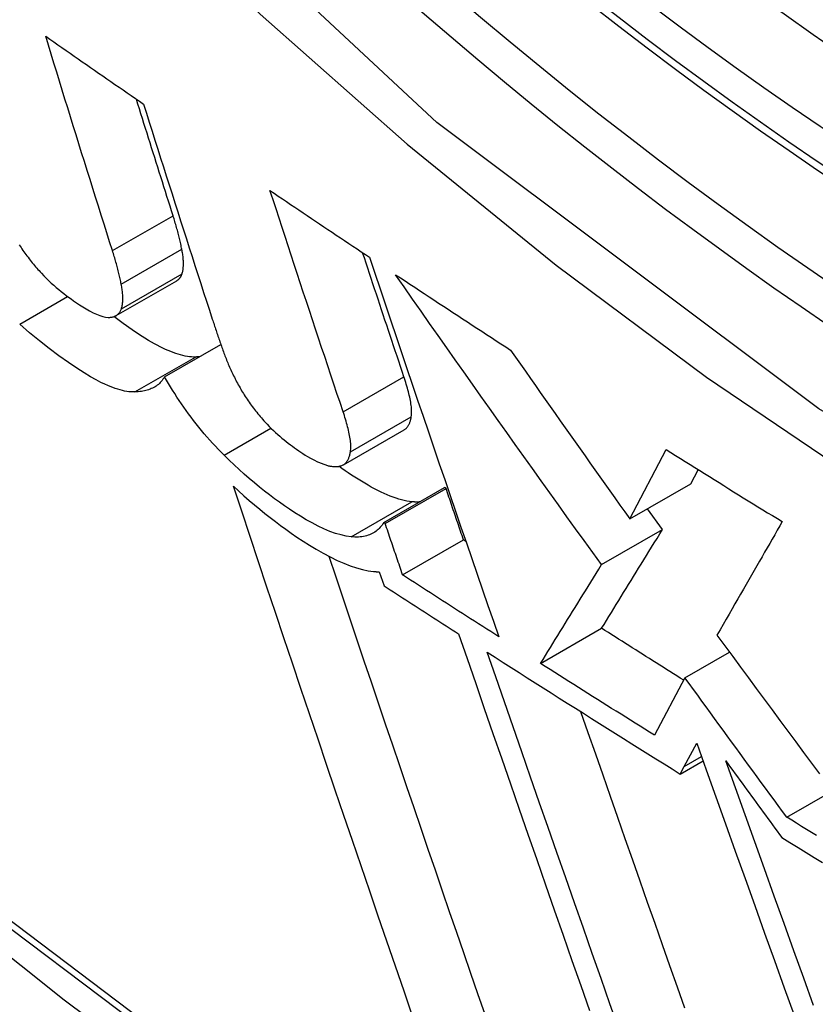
# Model space of a CAD drawing. Header units: inches. Extents: x 532.5 to 626.4, y 208.3 to 286.7.
# Tile 81 of 106: x 579.8705 to 579.9472, y 246.2425 to 246.3375. Entities that reach past the tile are written whole.
import ezdxf

# ---------------------------------------------------------------- set-up
doc = ezdxf.new("R2010")
doc.units = ezdxf.units.IN
doc.header["$MEASUREMENT"] = 0
doc.layers.add('Visible Edges(ANSI)', color=7, linetype='Continuous', lineweight=25)
doc.layers.add('Visible Tangent Edges(ANSI)', color=7, linetype='Continuous', lineweight=25)

msp = doc.modelspace()

# ---------------------------------------------------------------- linework, layer by layer
at = {"layer": 'Visible Edges(ANSI)'}
for p, q in [((579.879748, 246.308908), (579.885596, 246.312276)), ((579.884415, 246.303), (579.889855, 246.306132)), ((579.901667, 246.294516), (579.907533, 246.297894)), ((579.929305, 246.289295), (579.932794, 246.295997)), ((579.93519, 246.292684), (579.935902, 246.294049)), ((579.929305, 246.289295), (579.93519, 246.292684)), ((579.905566, 246.288948), (579.911435, 246.292328)), ((579.905703, 246.288859), (579.911572, 246.292238)), ((579.911572, 246.292238), (579.911435, 246.292328)), ((579.932453, 246.288288), (579.931013, 246.290279)), ((579.905703, 246.288859), (579.905566, 246.288948)), ((579.926569, 246.2849), (579.932453, 246.288288)), ((579.907387, 246.283901), (579.913257, 246.287282)), ((579.913486, 246.287134), (579.913257, 246.287282)), ((579.905139, 246.2842), (579.905596, 246.282855)), ((579.920693, 246.275364), (579.926572, 246.27875)), ((579.934621, 246.273983), (579.938904, 246.276449)), ((579.934621, 246.273983), (579.931666, 246.268442)), ((579.934557, 246.265422), (579.935758, 246.267679)), ((579.934164, 246.264695), (579.936368, 246.265964)), ((579.934164, 246.264695), (579.934557, 246.265422)), ((579.944435, 246.260529), (579.948829, 246.263059))]:
    msp.add_line(p, q, dxfattribs=at)
at = {"layer": 'Visible Edges(ANSI)', "flags": 128}
for points in [[(579.728317, 246.370849), (579.764131, 246.336722), (579.800506, 246.30399), (579.837395, 246.272708), (579.874749, 246.242931), (579.91252, 246.214709), (579.950664, 246.188093), (579.989132, 246.163133), (580.02788, 246.139879), (580.066863, 246.118378), (580.106039, 246.098679), (580.145363, 246.08083), (580.184793, 246.064881), (580.224284, 246.050882), (580.263793, 246.038884), (580.303271, 246.028943), (580.342665, 246.021113)], [(579.879398, 246.315175), (579.879127, 246.316031), (579.878856, 246.316887), (579.878585, 246.317744), (579.878314, 246.318602), (579.878043, 246.319461), (579.877773, 246.32032), (579.877503, 246.321179), (579.877233, 246.32204), (579.876963, 246.3229), (579.876694, 246.323761), (579.876425, 246.324623), (579.876156, 246.325485), (579.875888, 246.326348), (579.875619, 246.32721), (579.875352, 246.328073), (579.875084, 246.328937), (579.874817, 246.329801), (579.874551, 246.330664), (579.874284, 246.331529), (579.874019, 246.332393), (579.873753, 246.333258), (579.873488, 246.334122), (579.873224, 246.334987), (579.87296, 246.335852)], [(579.87296, 246.335852), (579.873351, 246.335579), (579.873743, 246.335306), (579.874135, 246.335033), (579.874527, 246.33476), (579.87492, 246.334487), (579.875312, 246.334215), (579.875705, 246.333942), (579.876098, 246.333669), (579.87649, 246.333396), (579.876883, 246.333124), (579.877277, 246.332851), (579.87767, 246.332578), (579.878063, 246.332306), (579.878457, 246.332033), (579.87885, 246.331761), (579.879244, 246.331488), (579.879638, 246.331216), (579.880032, 246.330944), (579.880426, 246.330671), (579.88082, 246.330399), (579.881215, 246.330127), (579.881609, 246.329855), (579.882004, 246.329583), (579.882399, 246.329311)], [(579.885245, 246.318542), (579.885097, 246.319008), (579.884949, 246.319475), (579.884801, 246.319942), (579.884653, 246.320409), (579.884505, 246.320877), (579.884357, 246.321344), (579.884209, 246.321812), (579.884061, 246.32228), (579.883913, 246.322748), (579.883765, 246.323216), (579.883618, 246.323685), (579.88347, 246.324154), (579.883323, 246.324622), (579.883175, 246.325091), (579.883028, 246.32556), (579.882881, 246.32603), (579.882733, 246.326499), (579.882586, 246.326969), (579.882439, 246.327438), (579.882292, 246.327908), (579.882145, 246.328378), (579.881999, 246.328848), (579.881852, 246.329318), (579.881705, 246.329789)], [(579.882399, 246.329311), (579.882671, 246.328444), (579.882944, 246.327577), (579.883217, 246.32671), (579.883491, 246.325844), (579.883765, 246.324977), (579.88404, 246.324111), (579.884315, 246.323244), (579.88459, 246.322378), (579.884865, 246.321512), (579.885141, 246.320647), (579.885418, 246.319782), (579.885694, 246.318917), (579.885971, 246.318052), (579.886248, 246.317188), (579.886525, 246.316324), (579.886803, 246.315461), (579.88708, 246.314598), (579.887358, 246.313736), (579.887637, 246.312874), (579.887915, 246.312013), (579.888193, 246.311152), (579.888472, 246.310293), (579.888751, 246.309434), (579.889029, 246.308575)], [(579.894592, 246.320982), (579.89499, 246.320713), (579.895389, 246.320443), (579.895787, 246.320174), (579.896186, 246.319905), (579.896585, 246.319636), (579.896983, 246.319367), (579.897383, 246.319098), (579.897782, 246.318829), (579.898181, 246.31856), (579.898581, 246.318291), (579.898981, 246.318022), (579.899381, 246.317753), (579.899781, 246.317485), (579.900181, 246.317216), (579.900581, 246.316948), (579.900982, 246.316679), (579.901383, 246.316411), (579.901784, 246.316142), (579.902185, 246.315874), (579.902586, 246.315606), (579.902988, 246.315338), (579.903389, 246.31507), (579.903791, 246.314802), (579.904193, 246.314534)], [(579.901643, 246.299642), (579.901348, 246.300525), (579.901052, 246.301409), (579.900757, 246.302294), (579.900461, 246.303179), (579.900166, 246.304066), (579.89987, 246.304953), (579.899575, 246.30584), (579.89928, 246.306729), (579.898985, 246.307617), (579.89869, 246.308507), (579.898396, 246.309396), (579.898101, 246.310286), (579.897807, 246.311177), (579.897513, 246.312068), (579.89722, 246.312959), (579.896926, 246.31385), (579.896633, 246.314741), (579.896341, 246.315633), (579.896048, 246.316525), (579.895756, 246.317416), (579.895465, 246.318308), (579.895173, 246.319199), (579.894883, 246.320091), (579.894592, 246.320982)], [(579.886092, 246.315303), (579.886066, 246.315431), (579.88604, 246.315559), (579.886013, 246.315688), (579.885985, 246.315817), (579.885956, 246.315947), (579.885926, 246.316078), (579.885895, 246.316209), (579.885864, 246.316341), (579.885832, 246.316474), (579.885798, 246.316608), (579.885764, 246.316741), (579.885729, 246.316876), (579.885694, 246.317011), (579.885657, 246.317147), (579.88562, 246.317284), (579.885581, 246.317421), (579.885542, 246.317559), (579.885502, 246.317697), (579.885462, 246.317837), (579.88542, 246.317976), (579.885378, 246.318117), (579.885334, 246.318258), (579.88529, 246.318399), (579.885245, 246.318542)], [(579.870406, 246.315742), (579.870493, 246.315608), (579.870582, 246.315473), (579.870672, 246.315339), (579.870765, 246.315205), (579.870859, 246.31507), (579.870954, 246.314936), (579.871052, 246.314802), (579.871151, 246.314668), (579.871252, 246.314534), (579.871354, 246.314401), (579.871457, 246.314269), (579.871562, 246.314138), (579.871667, 246.314008), (579.871773, 246.313878), (579.87188, 246.31375), (579.871988, 246.313623), (579.872097, 246.313497), (579.872208, 246.313371), (579.872318, 246.313247), (579.87243, 246.313123), (579.872543, 246.313001)], [(579.886107, 246.312936), (579.886131, 246.313012), (579.886152, 246.313089), (579.886172, 246.313169), (579.886189, 246.313252), (579.886203, 246.313336), (579.886216, 246.313423), (579.886226, 246.313511), (579.886234, 246.313602), (579.88624, 246.313694), (579.886244, 246.313789), (579.886246, 246.313886), (579.886246, 246.313984), (579.886243, 246.314085), (579.886239, 246.314187), (579.886233, 246.314291), (579.886224, 246.314397), (579.886214, 246.314504), (579.886202, 246.314613), (579.886188, 246.314724), (579.886173, 246.314837), (579.886155, 246.314951), (579.886136, 246.315067), (579.886115, 246.315184), (579.886092, 246.315303)], [(579.880243, 246.311935), (579.880218, 246.312063), (579.880192, 246.312191), (579.880165, 246.31232), (579.880137, 246.312449), (579.880108, 246.312579), (579.880078, 246.31271), (579.880047, 246.312842), (579.880016, 246.312974), (579.879984, 246.313107), (579.87995, 246.31324), (579.879916, 246.313374), (579.879882, 246.313509), (579.879846, 246.313644), (579.879809, 246.31378), (579.879772, 246.313916), (579.879734, 246.314054), (579.879695, 246.314192), (579.879655, 246.31433), (579.879614, 246.314469), (579.879573, 246.314609), (579.87953, 246.314749), (579.879487, 246.314891), (579.879443, 246.315032), (579.879398, 246.315175)], [(579.907509, 246.303019), (579.907343, 246.303515), (579.907177, 246.304011), (579.90701, 246.304507), (579.906844, 246.305004), (579.906678, 246.305501), (579.906512, 246.305998), (579.906346, 246.306495), (579.90618, 246.306992), (579.906014, 246.30749), (579.905848, 246.307988), (579.905682, 246.308486), (579.905516, 246.308985), (579.90535, 246.309483), (579.905184, 246.309982), (579.905018, 246.310481), (579.904853, 246.31098), (579.904687, 246.311479), (579.904521, 246.311978), (579.904356, 246.312478), (579.90419, 246.312977), (579.904025, 246.313477), (579.903859, 246.313977), (579.903694, 246.314477), (579.903529, 246.314977)], [(579.904193, 246.314534), (579.904703, 246.313008), (579.905215, 246.31148), (579.905729, 246.309951), (579.906244, 246.30842), (579.90676, 246.306888), (579.907277, 246.305355), (579.907795, 246.303821), (579.908315, 246.302288), (579.908835, 246.300754), (579.909355, 246.299221), (579.909877, 246.297688), (579.910399, 246.296156), (579.910921, 246.294625), (579.911443, 246.293096), (579.911966, 246.291568), (579.912488, 246.290042), (579.913011, 246.288518), (579.913533, 246.286997), (579.914055, 246.285479), (579.914577, 246.283963), (579.915098, 246.282451), (579.915618, 246.280943), (579.916138, 246.279438), (579.916657, 246.277938)], [(579.872543, 246.313001), (579.87278, 246.312751), (579.873019, 246.312509), (579.87326, 246.312276), (579.873501, 246.312051), (579.873742, 246.311834), (579.873982, 246.311625), (579.874222, 246.311424), (579.874461, 246.31123), (579.874699, 246.311042), (579.874936, 246.31086), (579.875171, 246.310685), (579.875405, 246.310515), (579.875646, 246.310344), (579.875918, 246.310157), (579.876216, 246.309959), (579.876532, 246.309757), (579.876861, 246.309558), (579.877197, 246.309367), (579.877532, 246.309192), (579.877857, 246.309041), (579.878167, 246.308917), (579.878459, 246.308824), (579.878733, 246.308764), (579.878984, 246.30874)], [(579.885596, 246.312276), (579.885626, 246.312294), (579.885655, 246.312313), (579.885683, 246.312332), (579.885711, 246.312352), (579.885737, 246.312374), (579.885763, 246.312396), (579.885789, 246.312419), (579.885813, 246.312443), (579.885837, 246.312467), (579.88586, 246.312493), (579.885882, 246.312519), (579.885904, 246.312546), (579.885925, 246.312574), (579.885945, 246.312603), (579.885964, 246.312633), (579.885983, 246.312663), (579.886001, 246.312695), (579.886018, 246.312727), (579.886035, 246.31276), (579.88605, 246.312793), (579.886066, 246.312828), (579.88608, 246.312863), (579.886094, 246.312899), (579.886107, 246.312936)], [(579.906713, 246.312859), (579.907172, 246.312555), (579.907632, 246.31225), (579.908091, 246.311946), (579.908551, 246.311642), (579.909012, 246.311338), (579.909472, 246.311034), (579.909933, 246.31073), (579.910394, 246.310426), (579.910855, 246.310123), (579.911316, 246.309819), (579.911778, 246.309516), (579.91224, 246.309212), (579.912702, 246.308909), (579.913164, 246.308606), (579.913627, 246.308303), (579.914089, 246.308), (579.914553, 246.307697), (579.915016, 246.307395), (579.915479, 246.307092), (579.915943, 246.30679), (579.916407, 246.306487), (579.916872, 246.306185), (579.917337, 246.305883), (579.917801, 246.305581)], [(579.926569, 246.2849), (579.925737, 246.286052), (579.924904, 246.287205), (579.924072, 246.288359), (579.923239, 246.289515), (579.922408, 246.290672), (579.921576, 246.291831), (579.920745, 246.29299), (579.919914, 246.294151), (579.919083, 246.295313), (579.918254, 246.296476), (579.917424, 246.29764), (579.916595, 246.298806), (579.915767, 246.299972), (579.91494, 246.301139), (579.914113, 246.302308), (579.913287, 246.303477), (579.912462, 246.304647), (579.911638, 246.305818), (579.910815, 246.306989), (579.909992, 246.308162), (579.909171, 246.309335), (579.90835, 246.310509), (579.907531, 246.311684), (579.906713, 246.312859)], [(579.880258, 246.309568), (579.880282, 246.309643), (579.880303, 246.309721), (579.880323, 246.309801), (579.88034, 246.309884), (579.880354, 246.309968), (579.880367, 246.310054), (579.880377, 246.310143), (579.880385, 246.310234), (579.880392, 246.310326), (579.880395, 246.310421), (579.880397, 246.310518), (579.880397, 246.310616), (579.880395, 246.310717), (579.88039, 246.310819), (579.880384, 246.310923), (579.880376, 246.311029), (579.880366, 246.311136), (579.880354, 246.311245), (579.88034, 246.311356), (579.880324, 246.311469), (579.880307, 246.311583), (579.880287, 246.311699), (579.880266, 246.311816), (579.880243, 246.311935)], [(579.878984, 246.30874), (579.879064, 246.30874), (579.879141, 246.308743), (579.879217, 246.308749), (579.87929, 246.308757), (579.879361, 246.308769), (579.87943, 246.308784), (579.879497, 246.308802), (579.879561, 246.308823), (579.879623, 246.308847), (579.879683, 246.308874), (579.87974, 246.308904), (579.879795, 246.308937), (579.879848, 246.308974), (579.879898, 246.309013), (579.879945, 246.309056), (579.87999, 246.309101), (579.880032, 246.309149), (579.880072, 246.309201), (579.880109, 246.309255), (579.880144, 246.309312), (579.880176, 246.309372), (579.880206, 246.309434), (579.880233, 246.3095), (579.880258, 246.309568)], [(579.88741, 246.304916), (579.887222, 246.304915), (579.887028, 246.304923), (579.886828, 246.304942), (579.886622, 246.30497), (579.886411, 246.305008), (579.886193, 246.305056), (579.88597, 246.305113), (579.885741, 246.30518), (579.885507, 246.305256), (579.885267, 246.305342), (579.885021, 246.305438), (579.88477, 246.305542), (579.884513, 246.305657), (579.884251, 246.30578), (579.883985, 246.305912), (579.883715, 246.306052), (579.883442, 246.3062), (579.883165, 246.306355), (579.882885, 246.306519), (579.88253, 246.306734), (579.881999, 246.30707), (579.881287, 246.307545), (579.880418, 246.308153), (579.879523, 246.30881)], [(579.881559, 246.301546), (579.881373, 246.301545), (579.881181, 246.301553), (579.880983, 246.301572), (579.880779, 246.301599), (579.88057, 246.301637), (579.880355, 246.301684), (579.880133, 246.30174), (579.879907, 246.301806), (579.879674, 246.301882), (579.879436, 246.301967), (579.879192, 246.302061), (579.878942, 246.302165), (579.878648, 246.302296), (579.878277, 246.302474), (579.877826, 246.302708), (579.877291, 246.303007), (579.876668, 246.30338), (579.875954, 246.303836), (579.875144, 246.304383), (579.87424, 246.305027), (579.873304, 246.305727), (579.872359, 246.306471), (579.871407, 246.307258), (579.87045, 246.30809)], [(579.889029, 246.308575), (579.889074, 246.30844), (579.889118, 246.308304), (579.889162, 246.308169), (579.889207, 246.308033), (579.889252, 246.307897), (579.889298, 246.307761), (579.889343, 246.307625), (579.889389, 246.307489), (579.889435, 246.307352), (579.889481, 246.307215), (579.889528, 246.307078), (579.889574, 246.306942), (579.889621, 246.306804), (579.889669, 246.306667), (579.889716, 246.30653), (579.889764, 246.306392), (579.889812, 246.306254), (579.88986, 246.306116), (579.889908, 246.305978), (579.889957, 246.30584), (579.890006, 246.305702), (579.890055, 246.305563), (579.890105, 246.305425), (579.890154, 246.305286)], [(579.887785, 246.30494), (579.887769, 246.304938), (579.887754, 246.304937), (579.887739, 246.304936), (579.887723, 246.304934), (579.887708, 246.304933), (579.887693, 246.304932), (579.887677, 246.30493), (579.887662, 246.304929), (579.887646, 246.304928), (579.887631, 246.304927), (579.887615, 246.304926), (579.887599, 246.304925), (579.887584, 246.304924), (579.887568, 246.304923), (579.887553, 246.304922), (579.887537, 246.304921), (579.887521, 246.30492), (579.887505, 246.30492), (579.88749, 246.304919), (579.887474, 246.304918), (579.887458, 246.304918), (579.887442, 246.304917), (579.887426, 246.304916), (579.88741, 246.304916)], [(579.890154, 246.305286), (579.890201, 246.305156), (579.89025, 246.305025), (579.8903, 246.304893), (579.890352, 246.30476), (579.890404, 246.304627), (579.890459, 246.304493), (579.890514, 246.304358), (579.890572, 246.304223), (579.89063, 246.304086), (579.89069, 246.303949), (579.890752, 246.303811), (579.890815, 246.303672), (579.89088, 246.303532), (579.890946, 246.303392), (579.891014, 246.303251), (579.891084, 246.303109), (579.891155, 246.302966), (579.891228, 246.302823), (579.891302, 246.302679), (579.891378, 246.302533), (579.891456, 246.302388), (579.891536, 246.302241), (579.891617, 246.302094), (579.8917, 246.301945)], [(579.917801, 246.305581), (579.918278, 246.304899), (579.918755, 246.304218), (579.919232, 246.303536), (579.919709, 246.302855), (579.920187, 246.302174), (579.920665, 246.301493), (579.921143, 246.300813), (579.921622, 246.300132), (579.9221, 246.299453), (579.922579, 246.298773), (579.923059, 246.298094), (579.923538, 246.297415), (579.924018, 246.296736), (579.924498, 246.296058), (579.924978, 246.29538), (579.925458, 246.294702), (579.925938, 246.294025), (579.926419, 246.293348), (579.9269, 246.292671), (579.927381, 246.291995), (579.927861, 246.29132), (579.928343, 246.290644), (579.928824, 246.28997), (579.929305, 246.289295)], [(579.884415, 246.303), (579.884345, 246.30288), (579.884269, 246.302766), (579.884189, 246.302658), (579.884104, 246.302555), (579.884014, 246.302457), (579.883921, 246.302365), (579.883823, 246.302278), (579.88372, 246.302197), (579.883613, 246.30212), (579.883503, 246.302049), (579.883388, 246.301983), (579.883269, 246.301922), (579.883146, 246.301865), (579.88302, 246.301813), (579.882889, 246.301767), (579.882755, 246.301724), (579.882618, 246.301687), (579.882477, 246.301654), (579.882332, 246.301625), (579.882184, 246.301601), (579.882032, 246.301581), (579.881878, 246.301565), (579.88172, 246.301554), (579.881559, 246.301546)], [(579.890158, 246.295447), (579.889877, 246.295729), (579.889598, 246.296016), (579.889322, 246.296307), (579.88905, 246.296603), (579.88878, 246.296903), (579.888513, 246.297207), (579.888249, 246.297515), (579.887987, 246.297827), (579.887729, 246.298144), (579.887475, 246.298463), (579.887225, 246.298784), (579.88698, 246.299107), (579.88674, 246.29943), (579.886505, 246.299755), (579.886274, 246.300081), (579.886048, 246.300407), (579.885827, 246.300733), (579.885611, 246.301059), (579.8854, 246.301385), (579.885194, 246.30171), (579.884992, 246.302034), (579.884795, 246.302357), (579.884603, 246.302679), (579.884415, 246.303)], [(579.908221, 246.29915), (579.908237, 246.299271), (579.908248, 246.299397), (579.908254, 246.299529), (579.908254, 246.299666), (579.90825, 246.299808), (579.908241, 246.299953), (579.908228, 246.300102), (579.90821, 246.300255), (579.908188, 246.300411), (579.908163, 246.30057), (579.908134, 246.300731), (579.908102, 246.300894), (579.908067, 246.30106), (579.908029, 246.301228), (579.907988, 246.301399), (579.907944, 246.301573), (579.907897, 246.301748), (579.907848, 246.301926), (579.907797, 246.302105), (579.907743, 246.302286), (579.907687, 246.302468), (579.90763, 246.302651), (579.90757, 246.302835), (579.907509, 246.303019)], [(579.8917, 246.301945), (579.891778, 246.301808), (579.891859, 246.30167), (579.891941, 246.301532), (579.892026, 246.301393), (579.892113, 246.301255), (579.892202, 246.301116), (579.892293, 246.300976), (579.892386, 246.300836), (579.892481, 246.300696), (579.892579, 246.300556), (579.892679, 246.300416), (579.892781, 246.300275), (579.892885, 246.300135), (579.89299, 246.299995), (579.893097, 246.299857), (579.893205, 246.299719), (579.893314, 246.299582), (579.893425, 246.299446), (579.893537, 246.299311), (579.893651, 246.299176), (579.893765, 246.299042), (579.893881, 246.298909), (579.893999, 246.298777), (579.894117, 246.298646)], [(579.902354, 246.295772), (579.902371, 246.295893), (579.902382, 246.296019), (579.902388, 246.296151), (579.902388, 246.296288), (579.902384, 246.296429), (579.902375, 246.296575), (579.902361, 246.296724), (579.902344, 246.296877), (579.902322, 246.297033), (579.902297, 246.297192), (579.902268, 246.297353), (579.902236, 246.297516), (579.902201, 246.297682), (579.902163, 246.29785), (579.902122, 246.298021), (579.902078, 246.298195), (579.902031, 246.29837), (579.901982, 246.298548), (579.901931, 246.298727), (579.901877, 246.298908), (579.901821, 246.29909), (579.901764, 246.299273), (579.901704, 246.299457), (579.901643, 246.299642)], [(579.907533, 246.297894), (579.907581, 246.297923), (579.907628, 246.297956), (579.907673, 246.297991), (579.907715, 246.298028), (579.907756, 246.298067), (579.907795, 246.298109), (579.907832, 246.298152), (579.907867, 246.298198), (579.9079, 246.298245), (579.907932, 246.298295), (579.907962, 246.298346), (579.907991, 246.298399), (579.908017, 246.298453), (579.908043, 246.29851), (579.908067, 246.298567), (579.908089, 246.298627), (579.90811, 246.298688), (579.90813, 246.29875), (579.908148, 246.298814), (579.908165, 246.298879), (579.908181, 246.298945), (579.908195, 246.299012), (579.908209, 246.299081), (579.908221, 246.29915)], [(579.894117, 246.298646), (579.894317, 246.298432), (579.894518, 246.298223), (579.894722, 246.298021), (579.894927, 246.297825), (579.895133, 246.297634), (579.895338, 246.29745), (579.895544, 246.297271), (579.895749, 246.297097), (579.895953, 246.296929), (579.896157, 246.296766), (579.89636, 246.296608), (579.896562, 246.296454), (579.896763, 246.296303), (579.896964, 246.296157), (579.897164, 246.296014), (579.897363, 246.295875), (579.897561, 246.295739), (579.897759, 246.295606), (579.897975, 246.295466), (579.898218, 246.295318), (579.898494, 246.295162), (579.898814, 246.294997), (579.899183, 246.294823), (579.89961, 246.294638)], [(579.90241, 246.287575), (579.901941, 246.287641), (579.901444, 246.287751), (579.90092, 246.287906), (579.90037, 246.288104), (579.8998, 246.288344), (579.899226, 246.288615), (579.898654, 246.288911), (579.898088, 246.289228), (579.897533, 246.289558), (579.896993, 246.289895), (579.896473, 246.290236), (579.895978, 246.290572), (579.895504, 246.290906), (579.895027, 246.291252), (579.894547, 246.291611), (579.894063, 246.291985), (579.893578, 246.292373), (579.89309, 246.292774), (579.8926, 246.293189), (579.89211, 246.293616), (579.891621, 246.294056), (579.891132, 246.294508), (579.890645, 246.294971), (579.890158, 246.295447)], [(579.901397, 246.294408), (579.901468, 246.294428), (579.901536, 246.294452), (579.901601, 246.294481), (579.901662, 246.294513), (579.901721, 246.294549), (579.901776, 246.294589), (579.901829, 246.294632), (579.901879, 246.294678), (579.901926, 246.294728), (579.90197, 246.29478), (579.902012, 246.294835), (579.902052, 246.294894), (579.902088, 246.294954), (579.902123, 246.295018), (579.902155, 246.295084), (579.902185, 246.295152), (579.902213, 246.295223), (579.902239, 246.295296), (579.902263, 246.29537), (579.902285, 246.295447), (579.902305, 246.295526), (579.902323, 246.295606), (579.90234, 246.295688), (579.902354, 246.295772)], [(579.932794, 246.295997), (579.933257, 246.295706), (579.933721, 246.295414), (579.934185, 246.295123), (579.934649, 246.294833), (579.935114, 246.294542), (579.935579, 246.294251), (579.936044, 246.29396), (579.936509, 246.29367), (579.936975, 246.29338), (579.937441, 246.293089), (579.937908, 246.292799), (579.938374, 246.292509), (579.938842, 246.292219), (579.939309, 246.29193), (579.939777, 246.29164), (579.940245, 246.29135), (579.940713, 246.291061), (579.941182, 246.290772), (579.941651, 246.290482), (579.94212, 246.290193), (579.94259, 246.289904), (579.943059, 246.289616), (579.943529, 246.289327), (579.943999, 246.289039)], [(579.89961, 246.294638), (579.899701, 246.294602), (579.899791, 246.294568), (579.899879, 246.294536), (579.899966, 246.294508), (579.900051, 246.294481), (579.900135, 246.294458), (579.900217, 246.294436), (579.900298, 246.294417), (579.900377, 246.294401), (579.900455, 246.294387), (579.900531, 246.294375), (579.900606, 246.294365), (579.90068, 246.294358), (579.900752, 246.294352), (579.900822, 246.294349), (579.900892, 246.294348), (579.90096, 246.294349), (579.901026, 246.294352), (579.901091, 246.294356), (579.901155, 246.294363), (579.901217, 246.294372), (579.901279, 246.294382), (579.901338, 246.294394), (579.901397, 246.294408)], [(579.908277, 246.290953), (579.908039, 246.290981), (579.907795, 246.291021), (579.907544, 246.291073), (579.907286, 246.291136), (579.907022, 246.29121), (579.906751, 246.291295), (579.906474, 246.291392), (579.906191, 246.2915), (579.905902, 246.291618), (579.905606, 246.291748), (579.905304, 246.291888), (579.904997, 246.292039), (579.904684, 246.2922), (579.904366, 246.292372), (579.904047, 246.29255), (579.903727, 246.292736), (579.903408, 246.292927), (579.90309, 246.293124), (579.902773, 246.293325), (579.902459, 246.29353), (579.902148, 246.293738), (579.90184, 246.293949), (579.901536, 246.294161), (579.901236, 246.294374)], [(579.90835, 246.24135), (579.907525, 246.243746), (579.906697, 246.24615), (579.905869, 246.248562), (579.905039, 246.250981), (579.904209, 246.253407), (579.903378, 246.255838), (579.902547, 246.258273), (579.901716, 246.260713), (579.900885, 246.263156), (579.900055, 246.265602), (579.899227, 246.26805), (579.898399, 246.270499), (579.897574, 246.272948), (579.89675, 246.275397), (579.895928, 246.277844), (579.895109, 246.28029), (579.894293, 246.282734), (579.89348, 246.285174), (579.89267, 246.28761), (579.891865, 246.290041), (579.891063, 246.292467)], [(579.891063, 246.292467), (579.891571, 246.291998), (579.89208, 246.29154), (579.892589, 246.291093), (579.893098, 246.290658), (579.893605, 246.290235), (579.894111, 246.289823), (579.894615, 246.289424), (579.895117, 246.289037), (579.895617, 246.288663), (579.896113, 246.288301), (579.896629, 246.287936), (579.897187, 246.287554), (579.897781, 246.287161), (579.898406, 246.286765), (579.899055, 246.286373), (579.899722, 246.285994), (579.9004, 246.285633), (579.90107, 246.285306), (579.901717, 246.28502), (579.902341, 246.284776), (579.90294, 246.284575), (579.903514, 246.284417), (579.904063, 246.284302), (579.904585, 246.284231)], [(579.913257, 246.287282), (579.913187, 246.287488), (579.913117, 246.287694), (579.913046, 246.287901), (579.912976, 246.288107), (579.912906, 246.288314), (579.912836, 246.28852), (579.912765, 246.288727), (579.912695, 246.288933), (579.912625, 246.28914), (579.912555, 246.289346), (579.912484, 246.289553), (579.912414, 246.289759), (579.912344, 246.289966), (579.912274, 246.290172), (579.912204, 246.290379), (579.912133, 246.290585), (579.912063, 246.290792), (579.911993, 246.290999), (579.911923, 246.291205), (579.911853, 246.291412), (579.911783, 246.291618), (579.911713, 246.291825), (579.911642, 246.292032), (579.911572, 246.292238)], [(579.909018, 246.290936), (579.908989, 246.290935), (579.908959, 246.290933), (579.90893, 246.290932), (579.9089, 246.290931), (579.90887, 246.29093), (579.90884, 246.29093), (579.90881, 246.290929), (579.90878, 246.290929), (579.90875, 246.290929), (579.908719, 246.290929), (579.908689, 246.29093), (579.908658, 246.29093), (579.908627, 246.290931), (579.908596, 246.290932), (579.908565, 246.290933), (579.908533, 246.290935), (579.908502, 246.290936), (579.90847, 246.290938), (579.908438, 246.29094), (579.908407, 246.290942), (579.908374, 246.290945), (579.908342, 246.290947), (579.90831, 246.29095), (579.908277, 246.290953)], [(579.905566, 246.288948), (579.905488, 246.288827), (579.905406, 246.28871), (579.905319, 246.288598), (579.905228, 246.288491), (579.905133, 246.288389), (579.905032, 246.288293), (579.904928, 246.288202), (579.904818, 246.288116), (579.904703, 246.288036), (579.904584, 246.287962), (579.90446, 246.287893), (579.904331, 246.28783), (579.904197, 246.287774), (579.904059, 246.287724), (579.903915, 246.28768), (579.903768, 246.287642), (579.903615, 246.287611), (579.903457, 246.287586), (579.903295, 246.287568), (579.903128, 246.287556), (579.902956, 246.287551), (579.902779, 246.287552), (579.902597, 246.28756), (579.90241, 246.287575)], [(579.907387, 246.283901), (579.907317, 246.284107), (579.907246, 246.284314), (579.907176, 246.28452), (579.907106, 246.284727), (579.907036, 246.284933), (579.906965, 246.28514), (579.906895, 246.285346), (579.906825, 246.285553), (579.906755, 246.285759), (579.906685, 246.285966), (579.906615, 246.286172), (579.906544, 246.286379), (579.906474, 246.286586), (579.906404, 246.286792), (579.906334, 246.286999), (579.906264, 246.287205), (579.906194, 246.287412), (579.906124, 246.287619), (579.906054, 246.287825), (579.905983, 246.288032), (579.905913, 246.288239), (579.905843, 246.288445), (579.905773, 246.288652), (579.905703, 246.288859)], [(579.943999, 246.289039), (579.943759, 246.288621), (579.943518, 246.288202), (579.943277, 246.287782), (579.943034, 246.28736), (579.942791, 246.286936), (579.942546, 246.28651), (579.942301, 246.286082), (579.942053, 246.285651), (579.941804, 246.285216), (579.941552, 246.284778), (579.941298, 246.284336), (579.941042, 246.28389), (579.940784, 246.283439), (579.940522, 246.282983), (579.940258, 246.282521), (579.93999, 246.282055), (579.939719, 246.281582), (579.939444, 246.281102), (579.939165, 246.280616), (579.938883, 246.280123), (579.938596, 246.279623), (579.938304, 246.279115), (579.938009, 246.278598), (579.937708, 246.278074)], [(579.926572, 246.27875), (579.926809, 246.279134), (579.927045, 246.279517), (579.927281, 246.279899), (579.927517, 246.280281), (579.927753, 246.280664), (579.927989, 246.281046), (579.928226, 246.281429), (579.928463, 246.281814), (579.9287, 246.282199), (579.928939, 246.282585), (579.929178, 246.282973), (579.929418, 246.283363), (579.92966, 246.283755), (579.929903, 246.28415), (579.930148, 246.284547), (579.930395, 246.284948), (579.930643, 246.285351), (579.930894, 246.285758), (579.931147, 246.286169), (579.931403, 246.286584), (579.931661, 246.287003), (579.931922, 246.287426), (579.932186, 246.287855), (579.932453, 246.288288)], [(579.915334, 246.241518), (579.914654, 246.243486), (579.913972, 246.24546), (579.91329, 246.24744), (579.912606, 246.249427), (579.911921, 246.251418), (579.911235, 246.253415), (579.910549, 246.255416), (579.909862, 246.257421), (579.909175, 246.259429), (579.908488, 246.261442), (579.907801, 246.263456), (579.907114, 246.265474), (579.906428, 246.267493), (579.905742, 246.269514), (579.905057, 246.271536), (579.904373, 246.273558), (579.90369, 246.275581), (579.903008, 246.277604), (579.902327, 246.279627), (579.901649, 246.281648), (579.900972, 246.283668), (579.900297, 246.285687)], [(579.920693, 246.275364), (579.92093, 246.275749), (579.921167, 246.276133), (579.921404, 246.276516), (579.92164, 246.276899), (579.921876, 246.277282), (579.922113, 246.277665), (579.922349, 246.278049), (579.922586, 246.278434), (579.922824, 246.278819), (579.923063, 246.279206), (579.923302, 246.279595), (579.923543, 246.279985), (579.923784, 246.280377), (579.924027, 246.280772), (579.924272, 246.281169), (579.924518, 246.281569), (579.924767, 246.281972), (579.925017, 246.282378), (579.925269, 246.282788), (579.925524, 246.283202), (579.925781, 246.28362), (579.926041, 246.284042), (579.926304, 246.284469), (579.926569, 246.2849)], [(579.904585, 246.284231), (579.904608, 246.284229), (579.904632, 246.284227), (579.904656, 246.284225), (579.904679, 246.284223), (579.904702, 246.284222), (579.904726, 246.28422), (579.904749, 246.284218), (579.904772, 246.284217), (579.904796, 246.284215), (579.904819, 246.284214), (579.904842, 246.284212), (579.904865, 246.284211), (579.904888, 246.28421), (579.904911, 246.284209), (579.904934, 246.284208), (579.904957, 246.284207), (579.90498, 246.284206), (579.905003, 246.284205), (579.905026, 246.284204), (579.905049, 246.284203), (579.905071, 246.284202), (579.905094, 246.284202), (579.905117, 246.284201), (579.905139, 246.2842)], [(579.916657, 246.277938), (579.916269, 246.278186), (579.915882, 246.278433), (579.915494, 246.278681), (579.915107, 246.278929), (579.91472, 246.279177), (579.914333, 246.279426), (579.913946, 246.279674), (579.913559, 246.279922), (579.913173, 246.28017), (579.912786, 246.280419), (579.9124, 246.280667), (579.912014, 246.280916), (579.911627, 246.281164), (579.911241, 246.281413), (579.910855, 246.281661), (579.91047, 246.28191), (579.910084, 246.282159), (579.909698, 246.282407), (579.909313, 246.282656), (579.908927, 246.282905), (579.908542, 246.283154), (579.908157, 246.283403), (579.907772, 246.283652), (579.907387, 246.283901)], [(579.905596, 246.282855), (579.905894, 246.282662), (579.906193, 246.282468), (579.906491, 246.282275), (579.90679, 246.282082), (579.907089, 246.281889), (579.907387, 246.281696), (579.907686, 246.281503), (579.907985, 246.28131), (579.908284, 246.281117), (579.908583, 246.280924), (579.908882, 246.280731), (579.909181, 246.280538), (579.90948, 246.280345), (579.90978, 246.280152), (579.910079, 246.279959), (579.910378, 246.279767), (579.910678, 246.279574), (579.910977, 246.279381), (579.911277, 246.279188), (579.911577, 246.278996), (579.911876, 246.278803), (579.912176, 246.278611), (579.912476, 246.278418), (579.912776, 246.278225)], [(579.912776, 246.278225), (579.913602, 246.275827), (579.914431, 246.27342), (579.915264, 246.271008), (579.916101, 246.26859), (579.91694, 246.266167), (579.917782, 246.263741), (579.918626, 246.261312), (579.919472, 246.258881), (579.92032, 246.256448), (579.921169, 246.254016), (579.922018, 246.251584), (579.922869, 246.249154), (579.923719, 246.246726), (579.92457, 246.244301), (579.925419, 246.241881)], [(579.934495, 246.273746), (579.934164, 246.273954), (579.933833, 246.274162), (579.933502, 246.27437), (579.933171, 246.274578), (579.93284, 246.274786), (579.93251, 246.274995), (579.932179, 246.275203), (579.931849, 246.275411), (579.931518, 246.275619), (579.931188, 246.275828), (579.930858, 246.276036), (579.930527, 246.276245), (579.930197, 246.276453), (579.929867, 246.276662), (579.929537, 246.27687), (579.929208, 246.277079), (579.928878, 246.277288), (579.928548, 246.277496), (579.928219, 246.277705), (579.927889, 246.277914), (579.92756, 246.278123), (579.92723, 246.278332), (579.926901, 246.278541), (579.926572, 246.27875)], [(579.937708, 246.278074), (579.938464, 246.277045), (579.939222, 246.276017), (579.93998, 246.274989), (579.940739, 246.27396), (579.941498, 246.272932), (579.942258, 246.271905), (579.943019, 246.270877), (579.94378, 246.26985), (579.944541, 246.268823), (579.945303, 246.267797), (579.946065, 246.266771), (579.946827, 246.265746), (579.94759, 246.264722)], [(579.915546, 246.276451), (579.916316, 246.275958), (579.917088, 246.275466), (579.917859, 246.274974), (579.918631, 246.274482), (579.919403, 246.27399), (579.920176, 246.273499), (579.920949, 246.273008), (579.921723, 246.272517), (579.922497, 246.272026), (579.923271, 246.271536), (579.924046, 246.271046), (579.924821, 246.270556), (579.925597, 246.270066), (579.926374, 246.269577), (579.92715, 246.269088), (579.927928, 246.268599), (579.928705, 246.26811), (579.929484, 246.267622), (579.930262, 246.267133), (579.931042, 246.266645), (579.931821, 246.266157), (579.932602, 246.26567), (579.933383, 246.265182), (579.934164, 246.264695)], [(579.92823, 246.240128), (579.927378, 246.242547), (579.926525, 246.244971), (579.925672, 246.247398), (579.924819, 246.249827), (579.923967, 246.252258), (579.923115, 246.254689), (579.922265, 246.257121), (579.921416, 246.259551), (579.920569, 246.261978), (579.919724, 246.264403), (579.918882, 246.266824), (579.918043, 246.26924), (579.917206, 246.271651), (579.916374, 246.274055), (579.915546, 246.276451)], [(579.931666, 246.268442), (579.931207, 246.268729), (579.930748, 246.269017), (579.930289, 246.269305), (579.92983, 246.269592), (579.929372, 246.26988), (579.928913, 246.270168), (579.928455, 246.270456), (579.927997, 246.270744), (579.92754, 246.271032), (579.927082, 246.27132), (579.926625, 246.271609), (579.926167, 246.271897), (579.92571, 246.272186), (579.925253, 246.272474), (579.924797, 246.272763), (579.92434, 246.273051), (579.923884, 246.27334), (579.923427, 246.273629), (579.922971, 246.273918), (579.922515, 246.274207), (579.922059, 246.274496), (579.921604, 246.274786), (579.921148, 246.275075), (579.920693, 246.275364)], [(579.944435, 246.260529), (579.944025, 246.261087), (579.943615, 246.261646), (579.943206, 246.262205), (579.942796, 246.262764), (579.942387, 246.263323), (579.941977, 246.263883), (579.941568, 246.264442), (579.941158, 246.265002), (579.940749, 246.265562), (579.94034, 246.266123), (579.93993, 246.266683), (579.939521, 246.267244), (579.939112, 246.267805), (579.938703, 246.268366), (579.938295, 246.268927), (579.937886, 246.269488), (579.937477, 246.27005), (579.937069, 246.270611), (579.936661, 246.271173), (579.936252, 246.271735), (579.935844, 246.272297), (579.935436, 246.272859), (579.935029, 246.273421), (579.934621, 246.273983)], [(579.934608, 246.24211), (579.933891, 246.244144), (579.933173, 246.246182), (579.932455, 246.248222), (579.931736, 246.250265), (579.931018, 246.252309), (579.9303, 246.254355), (579.929582, 246.256402), (579.928865, 246.258449), (579.928149, 246.260495), (579.927433, 246.262541), (579.92672, 246.264585), (579.926007, 246.266627), (579.925296, 246.268667), (579.924588, 246.270704)], [(579.935758, 246.267679), (579.936679, 246.265092), (579.937605, 246.262492), (579.938536, 246.259882), (579.939471, 246.257263), (579.940409, 246.254636), (579.941351, 246.252002), (579.942295, 246.249364), (579.943242, 246.246721), (579.944189, 246.244076), (579.945138, 246.24143)], [(579.938563, 246.265959), (579.938788, 246.26565), (579.939012, 246.265342), (579.939237, 246.265033), (579.939461, 246.264725), (579.939686, 246.264416), (579.939911, 246.264108), (579.940135, 246.2638), (579.94036, 246.263491), (579.940585, 246.263183), (579.940809, 246.262875), (579.941034, 246.262567), (579.941259, 246.262259), (579.941484, 246.26195), (579.941709, 246.261642), (579.941934, 246.261334), (579.942159, 246.261027), (579.942384, 246.260719), (579.942609, 246.260411), (579.942834, 246.260103), (579.943059, 246.259795), (579.943284, 246.259488), (579.943509, 246.25918), (579.943734, 246.258872), (579.943959, 246.258565)], [(579.94702, 246.242358), (579.946069, 246.245003), (579.94512, 246.247646), (579.944173, 246.250285), (579.943229, 246.252918), (579.942288, 246.255545), (579.94135, 246.258164), (579.940416, 246.260774), (579.939487, 246.263372), (579.938563, 246.265959)], [(579.947308, 246.25877), (579.946828, 246.259063), (579.946349, 246.259356), (579.94587, 246.259649), (579.945391, 246.259942), (579.944913, 246.260235), (579.944435, 246.260529)], [(579.943959, 246.258565), (579.944742, 246.258085), (579.945525, 246.257604), (579.946309, 246.257124), (579.947094, 246.256645), (579.947879, 246.256165)]]:
    msp.add_lwpolyline(points, dxfattribs=at)
at = {"layer": 'Visible Edges(ANSI)'}
msp.add_ellipse((579.970538, 246.578531), major_axis=(0.157175, -0.27294), ratio=0.578093, start_param=2.362013, end_param=7.062765, dxfattribs=at)
msp.add_ellipse((579.967059, 246.576527), major_axis=(0.159631, -0.277204), ratio=0.578093, dxfattribs=at)
at = {"layer": 'Visible Tangent Edges(ANSI)'}
for p, q in [((579.879398, 246.315175), (579.885245, 246.318542)), ((579.880243, 246.311935), (579.886092, 246.315303)), ((579.880258, 246.309568), (579.886107, 246.312936)), ((579.87045, 246.30809), (579.875077, 246.310755)), ((579.881559, 246.301546), (579.88741, 246.304916)), ((579.901643, 246.299642), (579.907509, 246.303019)), ((579.902354, 246.295772), (579.908221, 246.29915)), ((579.890158, 246.295447), (579.894688, 246.298055)), ((579.90241, 246.287575), (579.908277, 246.290953)), ((579.934557, 246.265422), (579.93622, 246.26638))]:
    msp.add_line(p, q, dxfattribs=at)
at = {"layer": 'Visible Tangent Edges(ANSI)', "flags": 128}
for points in [[(580.215497, 246.432594), (580.212687, 246.391211), (580.204376, 246.353974), (580.1907, 246.321657), (580.172024, 246.295033), (580.148825, 246.274756), (580.121628, 246.261312), (580.090937, 246.254882), (580.057353, 246.25562), (580.021751, 246.263513), (579.984865, 246.278373), (579.947531, 246.299911), (579.910691, 246.327551), (579.875003, 246.360807), (579.841377, 246.398867), (579.810609, 246.440778)], [(579.827346, 246.411768), (579.839818, 246.395729), (579.852727, 246.380276), (579.866033, 246.365462), (579.879693, 246.351342), (579.893651, 246.337981), (579.907828, 246.325447), (579.922185, 246.313769), (579.936683, 246.302976), (579.951284, 246.293097), (579.96595, 246.28416), (579.980639, 246.276197), (579.995262, 246.269262), (580.009765, 246.263375), (580.024105, 246.258546), (580.038238, 246.254786), (580.052122, 246.252105), (580.065713, 246.250515), (580.078968, 246.250024), (580.091835, 246.25064), (580.104239, 246.252349), (580.116153, 246.255136), (580.127554, 246.258992)], [(580.255963, 246.053768), (580.232377, 246.059879), (580.208614, 246.066857), (580.184693, 246.074697), (580.160639, 246.083392), (580.136464, 246.09294), (580.11217, 246.103339), (580.087787, 246.114579), (580.063344, 246.126645), (580.038868, 246.139526), (580.014382, 246.15321), (579.989888, 246.167695), (579.965387, 246.182983), (579.940881, 246.199074), (579.916396, 246.215955), (579.89197, 246.233603), (579.867631, 246.251999), (579.84341, 246.271119), (579.819336, 246.29094), (579.795437, 246.311436), (579.771742, 246.332581), (579.748282, 246.354342), (579.725068, 246.376703)], [(579.724883, 246.375903), (579.748162, 246.353521), (579.771695, 246.331734), (579.795454, 246.310572), (579.819414, 246.29006), (579.843547, 246.270226), (579.867825, 246.251092), (579.892219, 246.232682), (579.9167, 246.215018), (579.941239, 246.198118), (579.965801, 246.182005), (579.99036, 246.16669), (580.014914, 246.152172), (580.039463, 246.13845), (580.064006, 246.125524), (580.088521, 246.113407), (580.11298, 246.10211), (580.137355, 246.091648), (580.161616, 246.082033), (580.18576, 246.073267), (580.209778, 246.065351), (580.233639, 246.058296), (580.257329, 246.052106)]]:
    msp.add_lwpolyline(points, dxfattribs=at)
at = {"layer": 'Visible Tangent Edges(ANSI)'}
for centre, major_axis, start_param, end_param in [((579.969545, 246.577959), (-0.172846, 0.300152), 5.049711, 10.658253), ((579.969495, 246.57793), (0.150299, -0.260999), 4.099688, 6.899754)]:
    msp.add_ellipse(centre, major_axis=major_axis, ratio=0.578093, start_param=start_param, end_param=end_param, dxfattribs=at)
for centre, major_axis in [((579.970137, 246.5783), (-0.170777, 0.296559)), ((579.967163, 246.576587), (0.162381, -0.281978)), ((579.967059, 246.576527), (-0.161785, 0.280944))]:
    msp.add_ellipse(centre, major_axis=major_axis, ratio=0.578093, dxfattribs=at)

doc.saveas('drawing.dxf')
